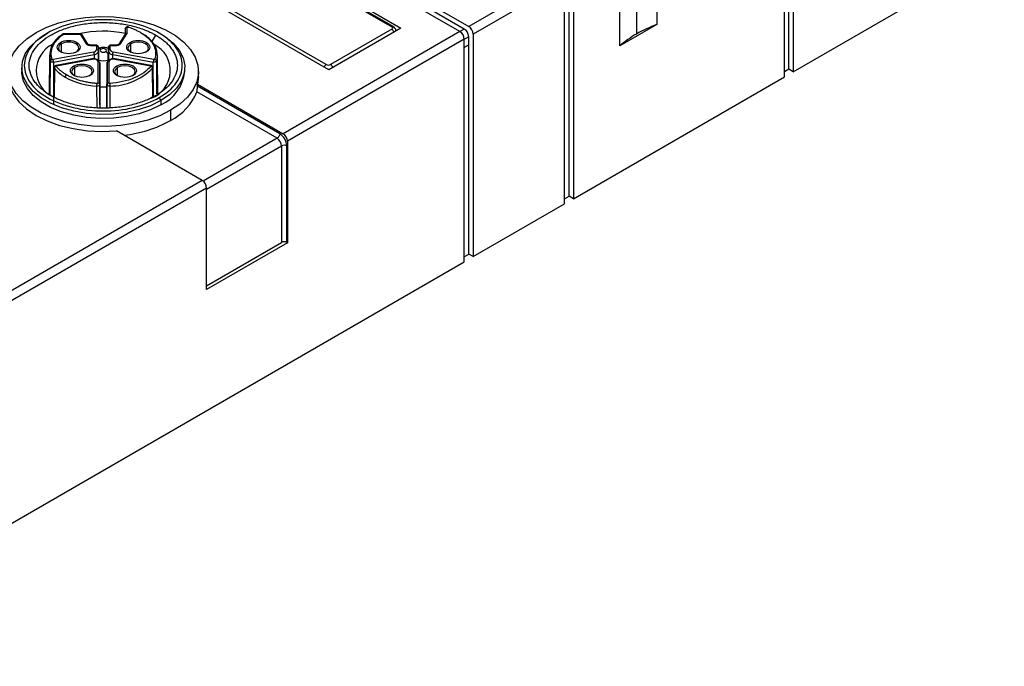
# Model space of a CAD drawing. Header units: millimetres. Extents: x 13 to 546, y 13 to 419.
# Tile 13 of 35: x 100 to 179, y 276 to 328. Entities that reach past the tile are written whole.
import ezdxf

# ---------------------------------------------------------------- set-up
doc = ezdxf.new("R2010")
doc.units = ezdxf.units.MM
doc.header["$LTSCALE"] = 2

msp = doc.modelspace()

# ---------------------------------------------------------------- linework, layer by layer
for p, q in [((135.57, 326.548), (91.941, 351.734)), ((92.648, 352.142), (136.277, 326.956)), ((135.923, 326.752), (93.002, 351.53)), ((161.662, 322.912), (161.662, 340.794)), ((162.015, 323.524), (162.015, 340.998)), ((162.369, 341.202), (162.369, 323.32)), ((151.409, 334.875), (151.409, 327.118)), ((116.831, 334.589), (130.089, 326.935)), ((130.214, 326.948), (116.956, 334.602)), ((149.766, 333.927), (149.766, 326.352)), ((148.439, 325.403), (148.439, 333.161)), ((162.369, 323.32), (179.339, 333.117)), ((125.034, 323.486), (110.679, 331.773)), ((124.822, 323.894), (111.563, 331.548)), ((143.631, 331.201), (136.277, 326.956)), ((144.691, 330.997), (144.691, 313.115)), ((143.984, 330.589), (136.63, 326.344)), ((143.984, 312.707), (143.984, 330.589)), ((144.343, 313.316), (144.343, 330.137)), ((125.776, 329.752), (130.832, 326.833)), ((151.409, 327.118), (148.439, 325.403)), ((102.265, 326.344), (102.406, 326.425)), ((105.016, 326.364), (103.72, 326.364)), ((103.72, 326.336), (105.016, 326.336)), ((105.063, 326.317), (105.531, 325.575)), ((105.658, 325.532), (105.19, 326.275)), ((108.659, 326.332), (108.154, 325.532)), ((108.281, 325.575), (108.786, 326.374)), ((108.657, 326.767), (108.654, 326.312)), ((108.657, 326.767), (108.657, 326.329)), ((108.667, 326.339), (108.67, 326.346)), ((108.807, 326.444), (108.807, 326.889)), ((110.814, 325.752), (111.111, 326.266)), ((111.529, 326.343), (111.386, 326.426)), ((135.57, 326.548), (121.357, 318.343)), ((130.832, 326.833), (125.034, 323.486)), ((130.089, 326.731), (125.175, 323.894)), ((130.413, 326.591), (130.413, 326.629)), ((135.923, 326.752), (135.57, 326.548)), ((136.63, 326.344), (136.63, 308.461)), ((103.527, 324.898), (103.527, 325.558)), ((104.694, 325.558), (104.764, 325.68)), ((106.306, 325.469), (105.86, 325.469)), ((105.86, 325.442), (106.306, 325.442)), ((106.356, 325.413), (106.356, 325.095)), ((107.457, 325.095), (107.457, 325.413)), ((107.952, 325.469), (107.507, 325.469)), ((107.507, 325.442), (107.952, 325.442)), ((109.119, 325.558), (109.048, 325.68)), ((109.119, 324.924), (109.119, 325.558)), ((135.923, 325.935), (121.71, 317.73)), ((135.923, 325.935), (136.277, 326.139)), ((135.923, 308.053), (135.923, 325.935)), ((136.277, 325.486), (135.923, 325.282)), ((135.923, 325.258), (136.297, 325.475)), ((136.277, 325.486), (136.277, 326.139)), ((136.297, 325.475), (136.277, 325.486)), ((136.297, 308.654), (136.297, 325.475)), ((102.562, 324.665), (102.542, 321.523)), ((106.113, 324.903), (102.855, 324.292)), ((102.901, 324.087), (106.16, 324.699)), ((106.16, 324.699), (106.161, 324.361)), ((106.506, 324.973), (106.506, 325.291)), ((106.506, 325.291), (106.513, 324.186)), ((106.511, 324.188), (106.506, 324.973)), ((107.3, 324.186), (107.307, 325.291)), ((107.307, 324.973), (107.302, 324.188)), ((107.307, 325.291), (107.307, 324.973)), ((107.652, 324.361), (107.653, 324.699)), ((107.653, 324.699), (110.911, 324.087)), ((110.958, 324.292), (107.699, 324.903)), ((111.27, 321.538), (111.25, 324.665)), ((102.63, 321.48), (102.643, 324.175)), ((102.901, 324.087), (102.885, 320.723)), ((105.969, 324.359), (103.106, 323.822)), ((103.133, 323.797), (105.997, 324.334)), ((106.456, 324.141), (106.456, 322.403)), ((106.627, 320.669), (106.606, 324.025)), ((106.606, 322.281), (106.606, 324.02)), ((106.606, 324.02), (106.627, 320.672)), ((107.207, 324.025), (107.185, 320.671)), ((107.185, 320.672), (107.207, 324.02)), ((107.207, 324.02), (107.207, 322.281)), ((107.357, 322.403), (107.357, 324.141)), ((107.816, 324.334), (110.679, 323.797)), ((110.707, 323.822), (107.844, 324.359)), ((110.925, 321.334), (110.911, 324.087)), ((111.169, 324.175), (111.182, 321.545)), ((100.346, 323.67), (100.346, 323.343)), ((102.949, 323.648), (102.928, 321.284)), ((102.967, 323.599), (102.946, 321.259)), ((104.595, 323.66), (104.524, 323.783)), ((104.595, 323.026), (104.595, 323.66)), ((108.051, 323.66), (107.98, 323.783)), ((108.051, 323.026), (108.051, 323.66)), ((110.866, 321.286), (110.845, 323.599)), ((110.884, 321.293), (110.864, 323.648)), ((113.446, 323.343), (113.446, 323.67)), ((114.546, 322.935), (114.546, 323.343)), ((125.069, 323.507), (125.003, 323.504)), ((162.015, 323.524), (161.662, 323.32)), ((162.369, 323.32), (162.015, 323.524)), ((106.606, 322.281), (106.618, 320.408)), ((107.195, 320.41), (107.207, 322.281)), ((114.546, 322.935), (114.471, 322.318)), ((114.471, 322.318), (121.357, 318.343)), ((114.471, 322.154), (114.471, 322.318)), ((144.691, 313.115), (161.662, 322.912)), ((106.393, 320.421), (106.382, 322.167)), ((107.194, 322.07), (106.618, 322.07)), ((107.431, 322.167), (107.419, 320.422)), ((120.871, 317.97), (114.411, 321.699)), ((121.083, 318.337), (114.471, 322.154)), ((106.627, 320.672), (106.627, 320.408)), ((107.185, 320.409), (107.185, 320.672)), ((111.387, 321.241), (111.528, 320.996)), ((111.528, 320.996), (111.528, 320.67)), ((112.306, 320.221), (112.306, 319.404)), ((114.851, 314.587), (107.966, 318.562)), ((120.871, 317.97), (114.924, 314.537)), ((121.71, 317.73), (121.71, 309.565)), ((115.205, 313.883), (121.225, 317.358)), ((121.225, 317.358), (121.225, 309.601)), ((121.649, 309.601), (121.649, 317.358)), ((114.851, 314.587), (85.683, 297.749)), ((115.205, 313.975), (86.037, 297.137)), ((115.205, 305.81), (115.205, 313.975)), ((136.63, 308.461), (143.984, 312.707)), ((143.984, 313.108), (144.343, 313.316)), ((144.691, 313.115), (144.343, 313.316)), ((115.205, 306.125), (121.225, 309.601)), ((121.71, 309.565), (115.205, 305.81)), ((121.649, 309.601), (121.71, 309.565)), ((79.594, 275.535), (135.923, 308.053)), ((135.923, 308.437), (136.297, 308.654)), ((136.63, 308.461), (136.297, 308.654))]:
    msp.add_line(p, q)
at = {"flags": 128}
for points in [[(101.487, 326.466), (102.354, 326.897), (103.322, 327.248), (104.37, 327.512), (105.474, 327.683), (106.61, 327.757), (107.753, 327.732), (108.876, 327.609), (109.956, 327.391), (110.966, 327.083), (111.886, 326.691), (112.695, 326.224), (113.374, 325.693), (113.908, 325.109), (114.286, 324.486), (114.498, 323.838), (114.541, 323.178), (114.413, 322.522), (114.117, 321.885), (113.66, 321.28), (113.052, 320.721), (112.306, 320.221)], [(112.306, 320.221), (111.439, 319.79), (110.471, 319.439), (109.423, 319.175), (108.319, 319.004), (107.182, 318.93), (106.04, 318.955), (104.916, 319.078), (103.837, 319.296), (102.826, 319.604), (101.906, 319.996), (101.098, 320.463), (100.419, 320.994), (99.885, 321.577), (99.507, 322.2), (99.294, 322.849), (99.252, 323.508), (99.38, 324.164), (99.676, 324.802), (100.133, 325.407), (100.741, 325.966), (101.487, 326.466)], [(111.528, 320.996), (110.702, 320.593), (109.773, 320.273), (108.765, 320.046), (107.707, 319.918), (106.626, 319.892), (105.552, 319.969), (104.515, 320.147), (103.544, 320.422), (102.663, 320.785), (101.898, 321.226), (101.27, 321.734), (100.794, 322.295), (100.486, 322.894), (100.352, 323.514), (100.397, 324.138), (100.619, 324.749), (101.012, 325.331), (101.566, 325.867), (102.265, 326.344)], [(111.529, 326.343), (111.895, 326.114), (112.523, 325.606), (112.998, 325.044), (113.307, 324.446), (113.441, 323.826), (113.396, 323.202), (113.174, 322.591), (112.781, 322.009), (112.227, 321.473), (111.528, 320.996)], [(130.413, 326.631), (130.413, 326.629), (130.408, 326.589)], [(109.119, 325.558), (108.94, 325.403), (108.877, 325.221), (108.94, 325.039), (109.119, 324.884)], [(110.286, 324.884), (110.465, 325.039), (110.527, 325.221), (110.465, 325.403), (110.286, 325.558), (110.018, 325.661), (109.702, 325.697), (109.387, 325.661), (109.119, 325.558)], [(105.762, 322.987), (105.94, 323.141), (106.003, 323.323), (105.94, 323.506), (105.762, 323.66), (105.494, 323.763), (105.178, 323.8), (104.862, 323.763), (104.595, 323.66)], [(109.218, 322.987), (109.397, 323.141), (109.459, 323.323), (109.397, 323.506), (109.218, 323.66), (108.95, 323.763), (108.634, 323.8), (108.319, 323.763), (108.051, 323.66)], [(111.528, 320.67), (110.702, 320.266), (109.773, 319.946), (108.765, 319.719), (107.707, 319.591), (106.626, 319.565), (105.552, 319.643), (104.515, 319.821), (103.544, 320.095), (102.663, 320.458), (101.898, 320.9), (101.27, 321.408), (100.794, 321.969), (100.486, 322.567), (100.352, 323.187), (100.346, 323.343)], [(104.595, 323.66), (104.416, 323.506), (104.353, 323.323), (104.416, 323.141), (104.595, 322.987)], [(108.051, 323.66), (107.872, 323.506), (107.809, 323.323), (107.872, 323.141), (108.051, 322.987)], [(99.246, 322.935), (99.247, 322.873), (99.354, 322.195), (99.641, 321.535), (100.1, 320.908), (100.72, 320.329), (101.487, 319.812), (102.382, 319.37), (103.385, 319.011), (104.471, 318.747), (105.615, 318.581), (106.789, 318.519), (107.966, 318.562)]]:
    msp.add_lwpolyline(points, dxfattribs=at)
for centre, radius, start, end in [((130.163, 326.833), 0.126, 65.98007, 125.59251), ((135.863, 326.309), 0.768, 2.60548, 57.39452), ((155.193, 316.861), 10.933, 110.25236, 119.76185), ((104.428, 324.631), 1.842, 117.89345, 194.33361), ((106.898, 317.39), 9.189, 78.85193, 102.41022), ((108.525, 323.775), 3.024, 40.3614, 58.84043), ((129.88, 326.405), 0.387, 14.26117, 57.30757), ((135.156, 325.9), 0.768, 2.60548, 57.39452), ((135.509, 326.104), 0.768, 2.60548, 57.39452), ((153.715, 319.422), 7.976, 119.67454, 131.41323), ((103.843, 323.423), 2.337, 115.51188, 245.13667), ((103.655, 325.221), 0.36, 110.78342, 249.21658), ((104.11, 324.432), 1.268, 62.60967, 117.39033), ((104.566, 325.221), 0.36, 290.78342, 69.21658), ((110.733, 325.729), 0.0968, 2.35692, 113.63736), ((109.927, 323.405), 2.359, 290.61396, 63.19946), ((109.651, 324.66), 1.594, 342.3021, 42.32874), ((106.578, 324.924), 0.266, 55.28491, 104.52559), ((106.712, 324.34), 0.704, 32.91743, 58.20773), ((106.906, 325.412), 1.214, 251.0631, 288.9369), ((125.029, 323.57), 0.385, 122.68098, 160.58929), ((124.96, 323.564), 0.394, 14.64222, 56.92652), ((105.332, 325.58), 3.085, 219.95996, 240.96672), ((104.065, 322.872), 0.231, 122.6349, 177.20567), ((107.393, 327.044), 4.877, 270.44744, 315.06126), ((110.146, 323.686), 3.318, 294.6119, 354.06796), ((106.694, 328.166), 6.007, 241.57385, 267.01718), ((110.308, 323.349), 4.422, 296.85553, 338.09273), ((107.407, 328.354), 10.203, 276.51482, 298.69546), ((120.421, 317.302), 1.229, 2.60548, 57.39452), ((120.943, 317.695), 0.768, 2.60548, 57.39452), ((120.457, 317.323), 0.768, 2.60548, 57.39452), ((121.437, 316.948), 0.461, 62.60967, 117.39033), ((114.437, 313.94), 0.768, 2.60548, 57.39452), ((121.437, 309.191), 0.461, 62.60967, 117.39033)]:
    msp.add_arc(centre, radius, start, end)
for points, knots in [([(102.682, 321.4), (102.631, 321.43), (102.529, 321.49), (102.384, 321.584), (102.245, 321.681), (102.112, 321.781), (101.915, 321.939), (101.673, 322.165), (101.415, 322.469), (101.206, 322.79), (101, 323.244), (100.894, 323.833), (101.02, 324.538), (101.384, 325.2), (101.944, 325.784), (102.658, 326.28), (103.517, 326.692), (104.528, 327.015), (105.675, 327.225), (106.896, 327.298), (107.918, 327.237), (108.703, 327.118), (109.26, 326.998), (109.786, 326.849), (110.218, 326.695), (110.569, 326.546), (110.849, 326.412), (111.023, 326.315), (111.111, 326.266)], [0, 0, 0, 0, 0.011665, 0.023312, 0.034958, 0.046619, 0.058309, 0.089179, 0.120101, 0.152258, 0.184469, 0.250118, 0.315768, 0.380053, 0.441772, 0.500003, 0.558234, 0.619953, 0.684238, 0.749887, 0.815537, 0.847692, 0.879904, 0.910771, 0.941696, 0.961123, 0.980534, 1, 1, 1, 1]), ([(111.387, 321.241), (111.974, 321.58), (112.445, 321.987), (113.081, 322.874), (113.246, 323.353), (113.246, 324.313), (113.081, 324.793), (112.445, 325.679), (111.974, 326.086), (110.799, 326.765), (110.094, 327.036), (108.558, 327.404), (107.728, 327.499), (106.065, 327.499), (105.234, 327.404), (103.698, 327.036), (102.994, 326.765), (102.406, 326.425)], [0, 0, 0, 0, 0.125, 0.125, 0.25, 0.25, 0.375, 0.375, 0.5, 0.5, 0.625, 0.625, 0.75, 0.75, 0.875, 0.875, 1, 1, 1, 1]), ([(102.406, 326.425), (101.818, 326.086), (101.348, 325.679), (100.712, 324.793), (100.546, 324.313), (100.546, 323.353), (100.712, 322.874), (101.348, 321.987), (101.818, 321.58), (102.994, 320.902), (103.698, 320.63), (105.234, 320.263), (106.065, 320.168), (107.728, 320.168), (108.558, 320.263), (110.094, 320.63), (110.799, 320.902), (111.387, 321.241)], [0, 0, 0, 0, 0.125, 0.125, 0.25, 0.25, 0.375, 0.375, 0.5, 0.5, 0.625, 0.625, 0.75, 0.75, 0.875, 0.875, 1, 1, 1, 1]), ([(102.79, 324.313), (102.671, 324.665), (102.69, 325.031), (102.997, 325.724), (103.285, 326.051), (103.682, 326.326)], [0, 0, 0, 0, 0.5, 0.5, 1, 1, 1, 1]), ([(111.111, 326.266), (111.162, 326.236), (111.263, 326.176), (111.408, 326.082), (111.548, 325.986), (111.681, 325.886), (111.878, 325.727), (112.119, 325.502), (112.378, 325.198), (112.587, 324.876), (112.793, 324.423), (112.899, 323.833), (112.772, 323.128), (112.408, 322.466), (111.849, 321.882), (111.134, 321.387), (110.276, 320.974), (109.264, 320.651), (108.118, 320.441), (106.897, 320.368), (105.875, 320.429), (105.09, 320.548), (104.533, 320.669), (104.006, 320.818), (103.575, 320.972), (103.224, 321.121), (102.944, 321.254), (102.769, 321.352), (102.682, 321.4)], [0, 0, 0, 0, 0.011665, 0.023312, 0.034958, 0.046619, 0.058309, 0.089179, 0.120101, 0.152258, 0.184469, 0.250118, 0.315768, 0.380053, 0.441772, 0.500003, 0.558234, 0.619953, 0.684238, 0.749887, 0.815537, 0.847692, 0.879904, 0.910771, 0.941696, 0.961123, 0.980534, 1, 1, 1, 1]), ([(103.682, 326.326), (103.651, 326.34), (103.622, 326.342), (103.579, 326.317), (103.566, 326.291), (103.566, 326.26)], [0, 0, 0, 0, 0.5, 0.5, 1, 1, 1, 1]), ([(103.72, 326.363), (103.709, 326.363), (103.687, 326.362), (103.655, 326.354), (103.624, 326.344), (103.606, 326.333), (103.598, 326.328)], [0, 0, 0, 0, 0.241724, 0.489064, 0.741946, 1, 1, 1, 1]), ([(103.72, 326.361), (103.72, 326.362), (103.72, 326.363), (103.72, 326.347), (103.72, 326.336)], [0, 0, 0, 0, 0.3641938, 1, 1, 1, 1]), ([(105.179, 326.289), (105.17, 326.3), (105.152, 326.321), (105.11, 326.345), (105.063, 326.36), (105.031, 326.362), (105.016, 326.363)], [0, 0, 0, 0, 0.2654425, 0.5208792, 0.7660369, 1, 1, 1, 1]), ([(105.016, 326.336), (105.016, 326.347), (105.016, 326.363), (105.016, 326.362), (105.016, 326.361)], [0, 0, 0, 0, 0.635806, 1, 1, 1, 1]), ([(105.063, 326.317), (105.06, 326.322), (105.048, 326.332), (105.028, 326.336), (105.016, 326.336)], [-0.610865, -0.610865, -0.610865, -0.610865, -0.087271, 0.610856, 0.610856, 0.610856, 0.610856]), ([(105.177, 326.287), (105.172, 326.293), (105.158, 326.31), (105.117, 326.323), (105.081, 326.319), (105.063, 326.317)], [0, 0, 0, 0, 0.189837, 0.594919, 1, 1, 1, 1]), ([(105.204, 326.225), (105.202, 326.241), (105.2, 326.266), (105.183, 326.282), (105.177, 326.287)], [0, 0, 0, 0, 0.6530142, 1, 1, 1, 1]), ([(108.645, 326.282), (108.645, 326.314), (108.66, 326.343), (108.712, 326.377), (108.749, 326.382), (108.786, 326.374)], [0, 0, 0, 0, 0.5, 0.5, 1, 1, 1, 1]), ([(108.657, 326.767), (108.657, 326.799), (108.673, 326.83), (108.729, 326.876), (108.768, 326.889), (108.807, 326.889)], [0, 0, 0, 0, 0.5, 0.5, 1, 1, 1, 1]), ([(108.807, 326.444), (108.768, 326.444), (108.729, 326.43), (108.673, 326.385), (108.657, 326.354), (108.657, 326.322)], [0, 0, 0, 0, 0.5, 0.5, 1, 1, 1, 1]), ([(108.927, 326.934), (108.918, 326.936), (108.9, 326.94), (108.863, 326.938), (108.823, 326.931), (108.781, 326.917), (108.741, 326.895), (108.706, 326.867), (108.678, 326.834), (108.668, 326.809), (108.663, 326.797)], [0, 0, 0, 0, 0.108675, 0.223513, 0.34384, 0.46902, 0.598036, 0.730202, 0.864542, 1, 1, 1, 1]), ([(108.88, 326.914), (108.874, 326.916), (108.857, 326.919), (108.83, 326.915), (108.811, 326.903), (108.807, 326.893), (108.807, 326.889)], [0, 0, 0, 0, 0.00220798, 0.00515195, 0.00809592, 0.0103039, 0.0103039, 0.0103039, 0.0103039]), ([(108.927, 326.933), (108.921, 326.935), (108.907, 326.939), (108.89, 326.923), (108.88, 326.914)], [0, 0, 0, 0, 0.4621615, 1, 1, 1, 1]), ([(108.88, 326.914), (108.929, 326.899), (109.027, 326.868), (109.169, 326.817), (109.308, 326.764), (109.488, 326.688), (109.702, 326.586), (110.022, 326.407), (110.305, 326.207), (110.52, 326.01), (110.626, 325.898), (110.675, 325.84), (110.694, 325.818)], [0, 0, 0, 0, 0.062513, 0.125022, 0.187526, 0.250026, 0.374655, 0.500109, 0.749892, 0.874522, 0.952265, 1, 1, 1, 1]), ([(130.406, 326.631), (130.407, 326.656), (130.409, 326.73), (130.346, 326.842), (130.272, 326.919), (130.219, 326.944), (130.213, 326.947)], [0, 0, 0, 0, 0.1872, 0.561978, 0.950303, 1, 1, 1, 1]), ([(103.456, 324.925), (103.285, 325.024), (103.185, 325.163), (103.185, 325.442), (103.285, 325.581), (103.627, 325.779), (103.868, 325.836), (104.352, 325.836), (104.593, 325.779), (104.764, 325.68)], [0, 0, 0, 0, 0.25, 0.25, 0.5, 0.5, 0.75, 0.75, 1, 1, 1, 1]), ([(104.764, 325.68), (104.935, 325.581), (105.035, 325.442), (105.035, 325.163), (104.935, 325.024), (104.593, 324.826), (104.352, 324.768), (103.868, 324.768), (103.627, 324.826), (103.456, 324.925)], [0, 0, 0, 0, 0.25, 0.25, 0.5, 0.5, 0.75, 0.75, 1, 1, 1, 1]), ([(105.531, 325.575), (105.549, 325.576), (105.586, 325.58), (105.626, 325.567), (105.64, 325.55), (105.644, 325.545)], [0, 0, 0, 0, 0.410827, 0.821654, 1, 1, 1, 1]), ([(105.531, 325.575), (105.538, 325.565), (105.552, 325.546), (105.581, 325.52), (105.617, 325.497), (105.672, 325.471), (105.753, 325.447), (105.824, 325.443), (105.86, 325.442)], [0, 0, 0, 0, 0.1255376, 0.2488395, 0.3728787, 0.5005767, 0.7488557, 1, 1, 1, 1]), ([(105.86, 325.468), (105.835, 325.47), (105.785, 325.472), (105.721, 325.489), (105.672, 325.514), (105.655, 325.536), (105.647, 325.546)], [0, 0, 0, 0, 0.260867, 0.514087, 0.760175, 1, 1, 1, 1]), ([(105.86, 325.466), (105.86, 325.467), (105.86, 325.468), (105.86, 325.452), (105.86, 325.442)], [0, 0, 0, 0, 0.364199, 1, 1, 1, 1]), ([(106.49, 325.335), (106.48, 325.354), (106.461, 325.391), (106.411, 325.434), (106.364, 325.456), (106.329, 325.466), (106.313, 325.468), (106.306, 325.468)], [0, 0, 0, 0, 0.267574, 0.526912, 0.772814, 0.889184, 1, 1, 1, 1]), ([(106.306, 325.442), (106.306, 325.452), (106.306, 325.468), (106.306, 325.467), (106.306, 325.466)], [0, 0, 0, 0, 0.635801, 1, 1, 1, 1]), ([(106.306, 325.442), (106.312, 325.441), (106.325, 325.44), (106.342, 325.434), (106.354, 325.424), (106.355, 325.417), (106.356, 325.413)], [0, 0, 0, 0, 0.249774, 0.496216, 0.741792, 1, 1, 1, 1]), ([(106.356, 325.413), (106.395, 325.413), (106.434, 325.4), (106.489, 325.355), (106.506, 325.323), (106.506, 325.291)], [0, 0, 0, 0, 0.5, 0.5, 1, 1, 1, 1]), ([(107.307, 325.291), (107.307, 325.323), (107.323, 325.355), (107.379, 325.4), (107.418, 325.413), (107.457, 325.413)], [0, 0, 0, 0, 0.5, 0.5, 1, 1, 1, 1]), ([(107.507, 325.468), (107.499, 325.468), (107.484, 325.466), (107.448, 325.456), (107.402, 325.433), (107.358, 325.399), (107.343, 325.371), (107.338, 325.361)], [0, 0, 0, 0, 0.126959, 0.2600742, 0.5420225, 0.8402162, 1, 1, 1, 1]), ([(107.457, 325.413), (107.458, 325.417), (107.459, 325.424), (107.47, 325.433), (107.487, 325.44), (107.5, 325.441), (107.507, 325.442)], [0, 0, 0, 0, 0.249775, 0.496217, 0.741793, 1, 1, 1, 1]), ([(107.507, 325.466), (107.507, 325.467), (107.507, 325.468), (107.507, 325.452), (107.507, 325.442)], [0, 0, 0, 0, 0.3641924, 1, 1, 1, 1]), ([(107.952, 325.442), (107.97, 325.442), (108.006, 325.443), (108.058, 325.45), (108.107, 325.462), (108.169, 325.483), (108.237, 325.518), (108.266, 325.556), (108.281, 325.575)], [0, 0, 0, 0, 0.125538, 0.24884, 0.37288, 0.500578, 0.748857, 1, 1, 1, 1]), ([(108.165, 325.546), (108.157, 325.536), (108.14, 325.514), (108.091, 325.489), (108.028, 325.471), (107.978, 325.469), (107.952, 325.468)], [0, 0, 0, 0, 0.239596, 0.485823, 0.738986, 1, 1, 1, 1]), ([(107.952, 325.442), (107.952, 325.452), (107.952, 325.468), (107.952, 325.467), (107.952, 325.466)], [0, 0, 0, 0, 0.6358076, 1, 1, 1, 1]), ([(108.169, 325.545), (108.173, 325.55), (108.186, 325.567), (108.227, 325.58), (108.263, 325.576), (108.281, 325.575)], [0, 0, 0, 0, 0.178545, 0.589273, 1, 1, 1, 1]), ([(110.356, 324.925), (110.185, 324.826), (109.945, 324.768), (109.46, 324.768), (109.22, 324.826), (108.877, 325.024), (108.777, 325.163), (108.777, 325.442), (108.877, 325.581), (109.048, 325.68)], [0, 0, 0, 0, 0.25, 0.25, 0.5, 0.5, 0.75, 0.75, 1, 1, 1, 1]), ([(109.048, 325.68), (109.22, 325.779), (109.46, 325.837), (109.945, 325.837), (110.185, 325.779), (110.528, 325.581), (110.627, 325.442), (110.627, 325.163), (110.528, 325.024), (110.356, 324.925)], [0, 0, 0, 0, 0.25, 0.25, 0.5, 0.5, 0.75, 0.75, 1, 1, 1, 1]), ([(110.694, 325.818), (110.717, 325.788), (110.764, 325.73), (110.826, 325.641), (110.883, 325.55), (110.95, 325.428), (111.017, 325.272), (111.09, 325.018), (111.111, 324.76), (111.081, 324.528), (111.051, 324.401), (111.03, 324.338), (111.022, 324.313)], [0, 0, 0, 0, 0.062513, 0.125022, 0.187526, 0.250026, 0.374655, 0.500109, 0.749892, 0.874522, 0.952265, 1, 1, 1, 1]), ([(106.113, 324.903), (106.173, 324.914), (106.301, 324.962), (106.356, 325.047), (106.356, 325.095)], [-0.628319, -0.628319, -0.628319, -0.628319, -0.08976, 0.628319, 0.628319, 0.628319, 0.628319]), ([(106.113, 324.903), (106.125, 324.881), (106.138, 324.847), (106.155, 324.771), (106.16, 324.731), (106.16, 324.699)], [0, 0, 0, 0, 0.5, 0.5, 1, 1, 1, 1]), ([(106.16, 324.699), (106.259, 324.717), (106.348, 324.755), (106.472, 324.853), (106.506, 324.913), (106.506, 324.973)], [0, 0, 0, 0, 0.5, 0.5, 1, 1, 1, 1]), ([(106.506, 324.973), (106.506, 325.005), (106.489, 325.037), (106.434, 325.082), (106.395, 325.095), (106.356, 325.095)], [0, 0, 0, 0, 0.5, 0.5, 1, 1, 1, 1]), ([(106.906, 325.277), (106.807, 325.266), (106.667, 325.251), (106.527, 325.199), (106.488, 325.17), (106.481, 325.165)], [0, 0, 0, 0, 0.668166, 0.940549, 1, 1, 1, 1]), ([(106.73, 325.143), (106.632, 325.086), (106.632, 324.995), (106.827, 324.882), (106.985, 324.882), (107.083, 324.938)], [0, 0, 0, 0, 0.5, 0.5, 1, 1, 1, 1]), ([(107.083, 324.938), (107.13, 324.966), (107.156, 325.002), (107.156, 325.079), (107.13, 325.116), (107.036, 325.17), (106.973, 325.185), (106.84, 325.185), (106.776, 325.17), (106.73, 325.143)], [0, 0, 0, 0, 0.25, 0.25, 0.5, 0.5, 0.75, 0.75, 1, 1, 1, 1]), ([(107.306, 325.178), (107.267, 325.198), (107.144, 325.261), (107.002, 325.27), (106.906, 325.277)], [0, 0, 0, 0, 0.3232015, 1, 1, 1, 1]), ([(107.457, 325.095), (107.418, 325.095), (107.379, 325.082), (107.323, 325.037), (107.307, 325.005), (107.307, 324.973)], [0, 0, 0, 0, 0.5, 0.5, 1, 1, 1, 1]), ([(107.307, 324.973), (107.307, 324.913), (107.341, 324.853), (107.464, 324.755), (107.553, 324.717), (107.653, 324.699)], [0, 0, 0, 0, 0.5, 0.5, 1, 1, 1, 1]), ([(107.457, 325.095), (107.457, 325.047), (107.512, 324.962), (107.639, 324.914), (107.699, 324.903)], [-0.628319, -0.628319, -0.628319, -0.628319, 0.08976, 0.628319, 0.628319, 0.628319, 0.628319]), ([(107.653, 324.699), (107.653, 324.731), (107.658, 324.771), (107.675, 324.847), (107.687, 324.881), (107.699, 324.903)], [0, 0, 0, 0, 0.5, 0.5, 1, 1, 1, 1]), ([(102.643, 324.175), (102.643, 324.207), (102.659, 324.24), (102.714, 324.292), (102.752, 324.309), (102.79, 324.313)], [0, 0, 0, 0, 0.5, 0.5, 1, 1, 1, 1]), ([(102.901, 324.087), (102.901, 324.119), (102.896, 324.16), (102.879, 324.236), (102.867, 324.27), (102.855, 324.292)], [0, 0, 0, 0, 0.5, 0.5, 1, 1, 1, 1]), ([(103.103, 323.821), (103.094, 323.818), (103.076, 323.813), (103.039, 323.796), (102.995, 323.763), (102.957, 323.709), (102.952, 323.668), (102.949, 323.648)], [0, 0, 0, 0, 0.110537, 0.2266, 0.472448, 0.732163, 1, 1, 1, 1]), ([(103.103, 323.757), (103.101, 323.761), (103.097, 323.769), (103.102, 323.781), (103.114, 323.792), (103.127, 323.795), (103.133, 323.797)], [0, 0, 0, 0, 0.249812, 0.496272, 0.741702, 1, 1, 1, 1]), ([(103.106, 323.819), (103.109, 323.82), (103.117, 323.822), (103.127, 323.806), (103.133, 323.797)], [0, 0, 0, 0, 0.388031, 1, 1, 1, 1]), ([(104.524, 323.783), (104.695, 323.881), (104.936, 323.939), (105.42, 323.939), (105.661, 323.881), (106.004, 323.684), (106.103, 323.545), (106.103, 323.265), (106.004, 323.126), (105.832, 323.027)], [0, 0, 0, 0, 0.25, 0.25, 0.5, 0.5, 0.75, 0.75, 1, 1, 1, 1]), ([(106.464, 324.246), (106.453, 324.255), (106.418, 324.283), (106.344, 324.317), (106.25, 324.348), (106.152, 324.365), (106.055, 324.369), (105.996, 324.362), (105.967, 324.358)], [0, 0, 0, 0, 0.094446, 0.281738, 0.466665, 0.648277, 0.826189, 1, 1, 1, 1]), ([(105.997, 324.334), (105.99, 324.344), (105.98, 324.359), (105.972, 324.357), (105.969, 324.356)], [0, 0, 0, 0, 0.611969, 1, 1, 1, 1]), ([(106.456, 324.141), (106.456, 324.196), (106.389, 324.286), (106.187, 324.348), (106.057, 324.345), (105.997, 324.334)], [-0.942478, -0.942478, -0.942478, -0.942478, -0.13464, 0.403919, 0.942478, 0.942478, 0.942478, 0.942478]), ([(106.456, 324.141), (106.495, 324.141), (106.534, 324.128), (106.589, 324.083), (106.606, 324.051), (106.606, 324.02)], [0, 0, 0, 0, 0.5, 0.5, 1, 1, 1, 1]), ([(106.459, 324.224), (106.481, 324.21), (106.524, 324.182), (106.568, 324.135), (106.583, 324.103), (106.59, 324.089)], [0, 0, 0, 0, 0.361333, 0.722666, 1, 1, 1, 1]), ([(106.59, 324.089), (106.592, 324.084), (106.604, 324.062), (106.605, 324.039), (106.606, 324.02)], [0, 0, 0, 0, 0.188622, 1, 1, 1, 1]), ([(107.207, 324.02), (107.207, 324.051), (107.223, 324.083), (107.279, 324.128), (107.318, 324.141), (107.357, 324.141)], [0, 0, 0, 0, 0.5, 0.5, 1, 1, 1, 1]), ([(107.207, 324.02), (107.207, 324.039), (107.208, 324.062), (107.221, 324.084), (107.223, 324.089)], [0, 0, 0, 0, 0.811378, 1, 1, 1, 1]), ([(107.223, 324.089), (107.23, 324.103), (107.244, 324.135), (107.288, 324.182), (107.332, 324.21), (107.353, 324.224)], [0, 0, 0, 0, 0.277334, 0.638667, 1, 1, 1, 1]), ([(107.846, 324.358), (107.817, 324.362), (107.758, 324.369), (107.661, 324.365), (107.563, 324.348), (107.469, 324.317), (107.395, 324.283), (107.36, 324.255), (107.348, 324.246)], [0, 0, 0, 0, 0.173811, 0.351723, 0.533335, 0.718262, 0.905554, 1, 1, 1, 1]), ([(107.816, 324.334), (107.756, 324.345), (107.626, 324.348), (107.424, 324.286), (107.357, 324.196), (107.357, 324.141)], [-0.942478, -0.942478, -0.942478, -0.942478, -0.403919, 0.13464, 0.942478, 0.942478, 0.942478, 0.942478]), ([(107.843, 324.356), (107.84, 324.357), (107.832, 324.359), (107.822, 324.344), (107.816, 324.334)], [0, 0, 0, 0, 0.3880307, 1, 1, 1, 1]), ([(107.98, 323.783), (108.152, 323.881), (108.392, 323.939), (108.877, 323.939), (109.117, 323.881), (109.46, 323.684), (109.559, 323.545), (109.559, 323.265), (109.46, 323.126), (109.288, 323.027)], [0, 0, 0, 0, 0.25, 0.25, 0.5, 0.5, 0.75, 0.75, 1, 1, 1, 1]), ([(110.679, 323.797), (110.685, 323.806), (110.696, 323.822), (110.703, 323.82), (110.707, 323.819)], [0, 0, 0, 0, 0.6119693, 1, 1, 1, 1]), ([(110.863, 323.648), (110.861, 323.668), (110.856, 323.709), (110.818, 323.763), (110.774, 323.796), (110.737, 323.813), (110.718, 323.818), (110.709, 323.821)], [0, 0, 0, 0, 0.267838, 0.527552, 0.7734, 0.889463, 1, 1, 1, 1]), ([(110.958, 324.292), (110.946, 324.27), (110.934, 324.236), (110.917, 324.16), (110.911, 324.119), (110.911, 324.087)], [0, 0, 0, 0, 0.5, 0.5, 1, 1, 1, 1]), ([(111.022, 324.313), (111.02, 324.31), (111.016, 324.302), (110.999, 324.294), (110.979, 324.289), (110.965, 324.291), (110.958, 324.292)], [0, 0, 0, 0, 0.2498115, 0.496272, 0.7417015, 1, 1, 1, 1]), ([(111.022, 324.313), (111.061, 324.309), (111.099, 324.292), (111.153, 324.24), (111.169, 324.207), (111.169, 324.175)], [0, 0, 0, 0, 0.5, 0.5, 1, 1, 1, 1]), ([(124.822, 323.894), (124.868, 323.867), (124.932, 323.852), (125.065, 323.852), (125.128, 323.867), (125.175, 323.894)], [0, 0, 0, 0, 0.5, 0.5, 1, 1, 1, 1]), ([(102.949, 323.648), (102.949, 323.647), (102.948, 323.639), (102.953, 323.622), (102.962, 323.606), (102.967, 323.599)], [0, 0, 0, 0, 0.026119, 0.51325, 1, 1, 1, 1]), ([(103.103, 323.757), (103.068, 323.748), (103.033, 323.725), (102.982, 323.667), (102.968, 323.631), (102.967, 323.599)], [0, 0, 0, 0, 0.5, 0.5, 1, 1, 1, 1]), ([(103.941, 323.066), (103.898, 323.091), (103.812, 323.142), (103.692, 323.222), (103.577, 323.304), (103.432, 323.418), (103.266, 323.567), (103.157, 323.694), (103.103, 323.757)], [0, 0, 0, 0, 0.125047, 0.250074, 0.375082, 0.500075, 0.750181, 1, 1, 1, 1]), ([(106.4, 322.375), (106.334, 322.38), (106.203, 322.39), (106.007, 322.412), (105.814, 322.439), (105.56, 322.483), (105.312, 322.536), (105.07, 322.6), (104.834, 322.671), (104.549, 322.771), (104.229, 322.908), (104.037, 323.013), (103.941, 323.066)], [0, 0, 0, 0, 0.071392, 0.142779, 0.214162, 0.285542, 0.428165, 0.498636, 0.571857, 0.714575, 0.857292, 1, 1, 1, 1]), ([(105.832, 323.027), (105.661, 322.929), (105.42, 322.871), (104.936, 322.871), (104.695, 322.929), (104.353, 323.126), (104.253, 323.265), (104.253, 323.545), (104.353, 323.684), (104.524, 323.783)], [0, 0, 0, 0, 0.25, 0.25, 0.5, 0.5, 0.75, 0.75, 1, 1, 1, 1]), ([(110.709, 323.757), (110.41, 323.386), (109.945, 323.06), (108.798, 322.579), (108.117, 322.424), (107.413, 322.375)], [0, 0, 0, 0, 0.5, 0.5, 1, 1, 1, 1]), ([(109.288, 323.027), (109.117, 322.929), (108.877, 322.871), (108.392, 322.871), (108.152, 322.929), (107.809, 323.126), (107.709, 323.265), (107.709, 323.545), (107.809, 323.684), (107.98, 323.783)], [0, 0, 0, 0, 0.25, 0.25, 0.5, 0.5, 0.75, 0.75, 1, 1, 1, 1]), ([(110.845, 323.599), (110.845, 323.631), (110.83, 323.667), (110.78, 323.725), (110.745, 323.748), (110.709, 323.757)], [0, 0, 0, 0, 0.5, 0.5, 1, 1, 1, 1]), ([(110.845, 323.599), (110.85, 323.606), (110.86, 323.622), (110.865, 323.639), (110.863, 323.647), (110.863, 323.648)], [0, 0, 0, 0, 0.486781, 0.973943, 1, 1, 1, 1]), ([(106.382, 322.167), (106.382, 322.199), (106.384, 322.24), (106.39, 322.317), (106.395, 322.352), (106.4, 322.375)], [0, 0, 0, 0, 0.5, 0.5, 1, 1, 1, 1]), ([(106.606, 322.281), (106.606, 322.313), (106.589, 322.345), (106.534, 322.39), (106.495, 322.403), (106.456, 322.403)], [0, 0, 0, 0, 0.5, 0.5, 1, 1, 1, 1]), ([(107.357, 322.403), (107.318, 322.403), (107.279, 322.39), (107.223, 322.345), (107.207, 322.313), (107.207, 322.281)], [0, 0, 0, 0, 0.5, 0.5, 1, 1, 1, 1]), ([(107.413, 322.375), (107.406, 322.375), (107.392, 322.375), (107.373, 322.381), (107.359, 322.391), (107.358, 322.399), (107.357, 322.403)], [0, 0, 0, 0, 0.249812, 0.496272, 0.741702, 1, 1, 1, 1]), ([(107.413, 322.375), (107.418, 322.352), (107.422, 322.317), (107.429, 322.24), (107.431, 322.199), (107.431, 322.167)], [0, 0, 0, 0, 0.5, 0.5, 1, 1, 1, 1]), ([(114.411, 321.699), (114.427, 321.749), (114.442, 321.82), (114.464, 321.985), (114.471, 322.082), (114.471, 322.154)], [0, 0, 0, 0, 0.5, 0.5, 1, 1, 1, 1]), ([(121.083, 318.337), (121.083, 318.273), (121.06, 318.196), (120.982, 318.06), (120.927, 318.002), (120.871, 317.97)], [0, 0, 0, 0, 0.5, 0.5, 1, 1, 1, 1])]:
    msp.add_open_spline(points, degree=3, knots=knots)
for points in [[(103.72, 326.336), (103.705, 326.336), (103.691, 326.332), (103.682, 326.326)], [(108.807, 326.444), (108.807, 326.42), (108.8, 326.397), (108.786, 326.374)], [(130.089, 326.731), (130.187, 326.788), (130.187, 326.879), (130.089, 326.935)], [(106.447, 325.373), (106.484, 325.351), (106.506, 325.321), (106.506, 325.291)], [(107.307, 325.291), (107.307, 325.321), (107.328, 325.351), (107.365, 325.373)], [(102.901, 324.087), (102.848, 324.077), (102.725, 324.086), (102.654, 324.143), (102.643, 324.175)], [(102.79, 324.313), (102.793, 324.305), (102.811, 324.291), (102.841, 324.289), (102.855, 324.292)], [(110.709, 323.757), (110.715, 323.765), (110.715, 323.782), (110.693, 323.794), (110.679, 323.797)], [(111.169, 324.175), (111.159, 324.143), (111.087, 324.086), (110.965, 324.077), (110.911, 324.087)], [(106.606, 322.281), (106.606, 322.249), (106.555, 322.185), (106.438, 322.163), (106.382, 322.167)], [(106.4, 322.375), (106.414, 322.374), (106.443, 322.379), (106.456, 322.395), (106.456, 322.403)], [(107.431, 322.167), (107.375, 322.163), (107.258, 322.185), (107.207, 322.249), (107.207, 322.281)]]:
    msp.add_open_spline(points, degree=3)

doc.saveas('drawing.dxf')
